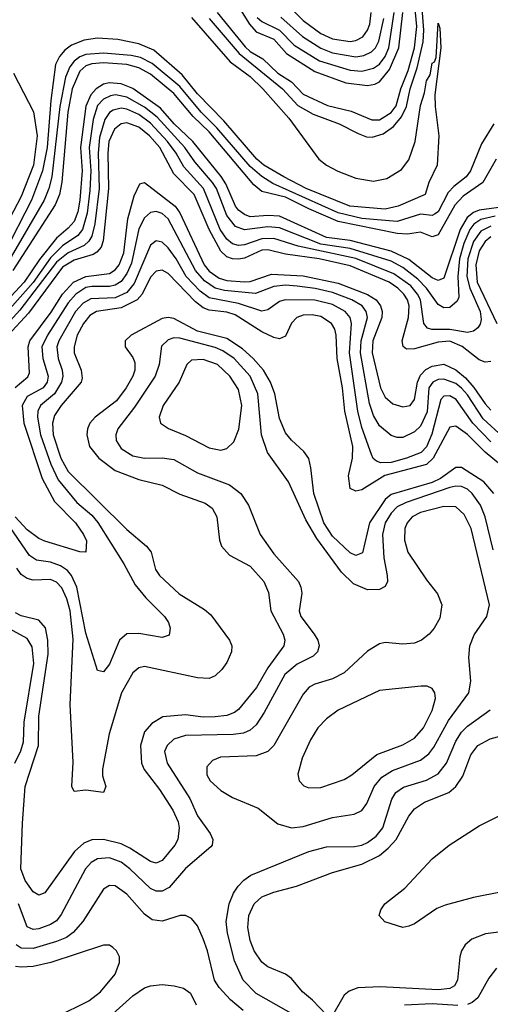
# Model space of a CAD drawing. Header units: inches. Extents: x 990535 to 1117859, y 769386 to 892122.
# Tile 36 of 256: x 1042345 to 1043948, y 843488 to 846846. Entities that reach past the tile are written whole.
import ezdxf

# ---------------------------------------------------------------- set-up
doc = ezdxf.new("R2010")
doc.units = ezdxf.units.IN
doc.header["$MEASUREMENT"] = 0
doc.layers.add('B0844', color=7, linetype='Continuous')

msp = doc.modelspace()

# ---------------------------------------------------------------- linework, layer by layer
at = {"layer": 'B0844', "color": 5}
for points, elevation in [([(1042989.8, 846849.8), (1043091.8, 846730), (1043239.9, 846610), (1043292.5, 846552.5), (1043344, 846524), (1043432.5, 846490), (1043497.1, 846457.1), (1043526.6, 846446.6), (1043545.4, 846445.4), (1043583.1, 846456.9), (1043618.1, 846481.9), (1043645.4, 846514.6), (1043662.5, 846550), (1043674.4, 846610), (1043698.1, 846681.9), (1043718.9, 846770), (1043721.7, 846810), (1043712.8, 846930)], 2260), ([(1043017.7, 846870), (1043112.7, 846752.7), (1043130, 846736.7), (1043172.7, 846712.7), (1043223.5, 846663.5), (1043270, 846634.3), (1043310, 846591.5), (1043392.7, 846552.7), (1043473.5, 846533.5), (1043544.1, 846504.1), (1043570, 846504.7), (1043610, 846529), (1043627.6, 846552.4), (1043642.5, 846610), (1043667.8, 846672.2), (1043689.7, 846750), (1043697.2, 846822.8), (1043687.2, 846930)], 2280), ([(1043077.8, 846910), (1043127.8, 846830), (1043150, 846803.8), (1043210, 846779), (1043253.9, 846730), (1043350, 846668.7), (1043455.8, 846630), (1043530, 846621.3), (1043554.4, 846625.6), (1043570, 846634.1), (1043604.5, 846675.5), (1043636, 846750), (1043649.8, 846870)], 2320), ([(1043256.5, 846896.5), (1043310, 846843), (1043370, 846798.9), (1043410, 846780.3), (1043470, 846771.7), (1043490, 846774.6), (1043513.2, 846786.8), (1043530, 846809.5), (1043537.5, 846830), (1043541.9, 846870)], 2380), ([(1043153.7, 846853.7), (1043170, 846839), (1043229.8, 846809.8), (1043279.2, 846759.2), (1043365.7, 846705.7), (1043470, 846673.5), (1043510, 846670.6), (1043550, 846679.9), (1043570, 846694.2), (1043590, 846720.6), (1043602.4, 846750), (1043620.7, 846870)], 2340), ([(1042930, 846853.5), (1043062.1, 846702.1), (1043130, 846652.4), (1043172.4, 846610), (1043261.6, 846510), (1043364.2, 846370), (1043389.7, 846349.7), (1043428.6, 846328.6), (1043490, 846305), (1043550, 846295.1), (1043595.8, 846304.2), (1043644.9, 846335.1), (1043670, 846368.2), (1043691.6, 846430), (1043710, 846553), (1043724.2, 846595.8), (1043730, 846637.1), (1043742.7, 846657.3), (1043750, 846697.3), (1043758, 846702), (1043763.3, 846716.7), (1043770, 846834), (1043776.3, 846816.3), (1043778.9, 846750), (1043758.9, 846590), (1043759.6, 846550), (1043772.7, 846450), (1043766.3, 846350), (1043738.4, 846290), (1043725.6, 846250), (1043633.5, 846210), (1043590, 846199.1), (1043468.9, 846210), (1043320.9, 846270), (1043245, 846310), (1043176.4, 846350), (1043151.9, 846370), (1043040.6, 846500.6), (1042950, 846593.4), (1042898.1, 846658.1), (1042801.9, 846741.9), (1042750, 846763.9), (1042678.7, 846778.7), (1042610, 846782.5), (1042563.9, 846776.1), (1042520.8, 846759.2), (1042498, 846742), (1042480.1, 846719.9), (1042467.1, 846692.9), (1042450.2, 846569.8), (1042438, 846410), (1042422.1, 846330), (1042384.5, 846230), (1042292.6, 846050)], 2240), ([(1043234, 846854), (1043308.5, 846788.5), (1043370, 846748.7), (1043410, 846732.5), (1043490, 846719.2), (1043516.7, 846723.3), (1043543.5, 846736.5), (1043556.7, 846750), (1043567.7, 846772.3), (1043585.2, 846850)], 2360), ([(1043960.1, 846490), (1043918, 846422), (1043880.2, 846330), (1043865.2, 846310), (1043823, 846277), (1043804, 846256), (1043770, 846189.9), (1043757.9, 846182.1), (1043750, 846178.3), (1043710, 846182.8), (1043630, 846157.9), (1043510, 846167.3), (1043430, 846186.5), (1043207, 846287), (1043170, 846310.8), (1043130, 846344.9), (1043016.7, 846476.7), (1042962.7, 846530), (1042890, 846617.7), (1042796.3, 846696.3), (1042756.3, 846716.3), (1042724.1, 846724.1), (1042630, 846731.3), (1042570, 846726.8), (1042550, 846719.6), (1042530, 846704.7), (1042515, 846685), (1042500.5, 846650), (1042481.8, 846550), (1042453.8, 846310), (1042444.1, 846270), (1042427.8, 846230), (1042300.1, 846010)], 2260), ([(1043967.4, 846370), (1043921.9, 846290), (1043855.9, 846244.1), (1043826.4, 846213.6), (1043770, 846112.3), (1043750, 846105.5), (1043710, 846120.7), (1043665.9, 846114.1), (1043630, 846116), (1043430, 846157.5), (1043330, 846200.1), (1043250, 846240.4), (1043170, 846260.2), (1043142.6, 846282.6), (1042990, 846463.6), (1042935.8, 846515.8), (1042870, 846593.9), (1042790, 846659.4), (1042750, 846681.5), (1042710, 846693.1), (1042630, 846699), (1042590, 846695.4), (1042570, 846688.1), (1042550, 846670.2), (1042523.3, 846610), (1042508.9, 846530), (1042488.4, 846291.6), (1042480.2, 846250), (1042465.6, 846214.4), (1042321.1, 845990)], 2280), ([(1042323.6, 846663.6), (1042392, 846532), (1042404.1, 846450), (1042391.6, 846350), (1042350, 846243.2), (1042297.5, 846142.5)], 2220), ([(1044010.6, 846209.4), (1043910, 846196.4), (1043890, 846188.1), (1043868.5, 846171.5), (1043844.6, 846130), (1043790, 845964.6), (1043770, 845956.5), (1043750, 845965.6), (1043670, 846027.9), (1043610, 846056.2), (1043470, 846092.9), (1043390, 846102.5), (1043230, 846175.3), (1043190, 846178.2), (1043130, 846173.3), (1043110, 846180.8), (1043090, 846195.8), (1043080, 846210), (1043046.4, 846286.4), (1043031.1, 846311.1), (1042934.1, 846430), (1042870.8, 846490), (1042824.3, 846544.3), (1042730, 846611.6), (1042690, 846627.1), (1042649.9, 846629.9), (1042630, 846625.4), (1042604.8, 846610), (1042586.9, 846590), (1042569.7, 846550.3), (1042552.3, 846410), (1042557, 846330), (1042549.9, 846230), (1042543, 846190), (1042530, 846157.5), (1042510, 846134.3), (1042470, 846100.3), (1042411.8, 846028.2), (1042359.5, 845950), (1042209.8, 845790.2)], 2320), ([(1043964.8, 846175.2), (1043916, 846164), (1043891.2, 846148.8), (1043877.9, 846130), (1043857.1, 846082.9), (1043843.3, 846030), (1043837.3, 845970), (1043840.6, 845899.4), (1043834.8, 845885.2), (1043810, 845864.1), (1043790, 845862.7), (1043770, 845874.5), (1043730.2, 845930), (1043701.1, 845961.1), (1043650, 846000.3), (1043610, 846021.8), (1043470, 846065.6), (1043370, 846080.5), (1043230, 846135.3), (1043190, 846139.6), (1043110, 846128.6), (1043080, 846140), (1043050, 846177.5), (1043014.5, 846270), (1043001.7, 846290), (1042941.1, 846361.1), (1042907.6, 846410), (1042812.8, 846512.8), (1042770, 846546.9), (1042710, 846581.5), (1042670.8, 846589.2), (1042653.7, 846586.3), (1042630, 846574.9), (1042610, 846552.6), (1042594.6, 846505.4), (1042581.3, 846410), (1042586.6, 846330), (1042583, 846263), (1042574.1, 846185.9), (1042558, 846130), (1042542.7, 846110), (1042490, 846074.3), (1042450, 846034), (1042390.3, 845949.7), (1042230.8, 845770)], 2340), ([(1043950, 846141.4), (1043916.1, 846123.9), (1043890.7, 846089.3), (1043870.8, 846030), (1043868.3, 845970), (1043877.9, 845930), (1043912.9, 845850), (1043916.3, 845823.7), (1043913.2, 845806.8), (1043905.1, 845794.9), (1043890, 845783.4), (1043870, 845778.9), (1043810, 845788.7), (1043748.9, 845788.9), (1043733.3, 845793.3), (1043721.1, 845810), (1043709.5, 845890), (1043699.7, 845910), (1043677.5, 845937.5), (1043618.8, 845978.8), (1043490, 846031.3), (1043293.3, 846073.3), (1043210, 846099.4), (1043170, 846098.7), (1043110, 846077.5), (1043090, 846075.6), (1043070, 846081.5), (1043050, 846097.7), (1043027.3, 846130), (1042970.4, 846270), (1042903.7, 846343.7), (1042878.1, 846390), (1042848.1, 846430), (1042790, 846492.9), (1042750, 846522.4), (1042710, 846540.5), (1042690, 846543.5), (1042662.7, 846537.3), (1042650, 846529.5), (1042634.2, 846505.8), (1042616, 846444), (1042611.8, 846390), (1042615, 846270), (1042600.6, 846150), (1042590, 846107.9), (1042579.9, 846090), (1042564.4, 846075.6), (1042510, 846050.3), (1042470, 846018.7), (1042345.4, 845854.6), (1042267.1, 845770)], 2360), ([(1043950, 845680.4), (1043930, 845677.9), (1043910, 845685.8), (1043851.6, 845731.6), (1043810, 845749), (1043770, 845746.3), (1043690, 845723.1), (1043662.2, 845722.2), (1043651.1, 845731.1), (1043647.7, 845750), (1043669.3, 845830), (1043671.7, 845870), (1043665.9, 845890), (1043653.2, 845910), (1043633.1, 845930), (1043603, 845950), (1043470, 846006.5), (1043364.8, 846030), (1043250, 846046.2), (1043190, 846061.2), (1043170, 846059.6), (1043110, 846032.9), (1043090, 846028.7), (1043070, 846029.7), (1043050, 846037.1), (1043030, 846056.1), (1042990.1, 846130), (1042938.7, 846250), (1042870, 846320.5), (1042821.7, 846410), (1042787.2, 846450), (1042750, 846479.3), (1042710, 846493.5), (1042690, 846490.8), (1042667.6, 846472.4), (1042648.8, 846430), (1042644.7, 846390), (1042647.7, 846270), (1042628.7, 846091.3), (1042622.3, 846070), (1042607.6, 846052.4), (1042595, 846045), (1042530, 846026), (1042490, 846001.5), (1042374.9, 845845.1), (1042305, 845770)], 2380), ([(1042329, 845591), (1042372.1, 845627.9), (1042378.4, 845641.6), (1042373.3, 845730), (1042379.7, 845750), (1042452.1, 845847.9), (1042490.5, 845910), (1042527.7, 845950), (1042570, 845969.4), (1042650, 845980.5), (1042670, 845992.9), (1042683.7, 846010), (1042698.9, 846050), (1042713.5, 846166.5), (1042734.5, 846245.5), (1042753.7, 846286.3), (1042770, 846290.7), (1042873.9, 846210), (1042890, 846187.3), (1042972.7, 846010), (1042990, 845987.6), (1043024, 845964), (1043050, 845956.6), (1043110, 845951.2), (1043130, 845953.2), (1043202.7, 845977.3), (1043310, 845972.1), (1043430, 845947.6), (1043528.9, 845908.9), (1043558.8, 845890), (1043573.3, 845870), (1043578.9, 845850), (1043577.9, 845830), (1043547.7, 845750), (1043545.2, 845710), (1043573.7, 845590), (1043590, 845558.7), (1043615.5, 845535.5), (1043650, 845525.1), (1043675, 845530), (1043690, 845549.8), (1043699.8, 845610), (1043710, 845633.7), (1043727.8, 845652.2), (1043750, 845664.2), (1043790, 845670.6), (1043830, 845651.7), (1043863.7, 845623.7), (1043891.7, 845591.7), (1043930, 845536), (1043950, 845513.6)], 2420), ([(1043990, 845422.9), (1043923.9, 845483.9), (1043870, 845566.4), (1043850, 845589.2), (1043830, 845604.8), (1043790, 845619.4), (1043770, 845618.3), (1043751.9, 845610), (1043738.3, 845590), (1043732.2, 845507.8), (1043710, 845459.9), (1043690, 845440.1), (1043650, 845421), (1043630, 845420.7), (1043610, 845427.1), (1043570, 845460.5), (1043550, 845495.4), (1043536.7, 845536.7), (1043505.3, 845710), (1043507.6, 845750), (1043528.9, 845830), (1043524.9, 845850), (1043511, 845870), (1043476.4, 845890), (1043410, 845915.1), (1043351.2, 845928.8), (1043290, 845936.8), (1043250, 845940), (1043210, 845936.3), (1043147.6, 845912.4), (1043042.5, 845922.5), (1043010, 845930.2), (1042974.7, 845954.7), (1042943.4, 845990), (1042850, 846166.7), (1042830, 846184.2), (1042810, 846191.4), (1042790, 846188), (1042770, 846169.9), (1042750, 846132.4), (1042725.2, 846014.8), (1042710, 845979.9), (1042690, 845953.2), (1042670, 845940.7), (1042650, 845935.6), (1042590, 845936.1), (1042570, 845931.9), (1042535.3, 845910), (1042510, 845879.5), (1042439, 845770), (1042420, 845730), (1042423.5, 845690), (1042441.2, 845630), (1042438.7, 845610), (1042425.1, 845590), (1042370, 845560.3), (1042353.3, 845530), (1042358.5, 845470), (1042420.7, 845280.7), (1042462.8, 845202.8), (1042534.2, 845130), (1042562.5, 845090), (1042571.9, 845068.1), (1042570, 845029.6), (1042550, 845030.8), (1042430, 845067.3), (1042410, 845076.4), (1042370, 845106.1), (1042328.8, 845150)], 2440), ([(1043950, 845405.8), (1043887.9, 845470), (1043831.9, 845550), (1043810, 845562.5), (1043790, 845561.3), (1043778.9, 845550), (1043748.3, 845431.7), (1043730, 845389.1), (1043712, 845370), (1043662.7, 845350), (1043610, 845335.5), (1043574.5, 845334.5), (1043560.4, 845340.4), (1043549.3, 845349.3), (1043543.3, 845363.3), (1043510, 845455.4), (1043496, 845510), (1043468, 845710), (1043475.1, 845810), (1043469.9, 845830), (1043452.9, 845850), (1043410, 845873.8), (1043350, 845888.8), (1043249.3, 845890.7), (1043230, 845884.2), (1043190, 845856.4), (1043170, 845851.9), (1043090, 845878), (1042990, 845896.7), (1042959.7, 845919.7), (1042911.8, 845970), (1042878, 846030), (1042850, 846067.8), (1042830, 846086.4), (1042810, 846091.6), (1042790, 846076.5), (1042734.1, 845945.9), (1042710, 845915.3), (1042670, 845897), (1042586.5, 845893.5), (1042560.6, 845879.4), (1042534.9, 845850), (1042478.3, 845750), (1042471.6, 845730), (1042475.6, 845690), (1042489.5, 845650), (1042491.2, 845630), (1042486.6, 845610), (1042462.9, 845570), (1042415.6, 845530), (1042406.3, 845510), (1042404.8, 845490), (1042415.8, 845430), (1042450.3, 845330.3), (1042476.1, 845276.1), (1042539, 845199), (1042590, 845155.5), (1042610.8, 845130.8), (1042699.3, 844990), (1042737.9, 844917.9), (1042774.3, 844874.3), (1042838.2, 844810), (1042851, 844790), (1042857.5, 844770), (1042853.4, 844746.6), (1042830, 844738.4), (1042750, 844752.7), (1042709.2, 844750.8), (1042684.8, 844730), (1042650, 844648), (1042630, 844621.6), (1042610, 844626.6), (1042570, 844753.7), (1042538.7, 844910), (1042521.5, 844950), (1042506.9, 844966.9), (1042483.5, 844983.5), (1042450, 844995.5), (1042401.9, 845001.9), (1042378.5, 845018.5), (1042245.4, 845210)], 2460), ([(1043950, 846105.2), (1043930, 846088.8), (1043910, 846056.9), (1043898.3, 846010), (1043903.3, 845950), (1043969.8, 845810)], 2380), ([(1044028.5, 845290), (1043930.8, 845370.8), (1043870, 845431.4), (1043830, 845459.1), (1043810, 845456), (1043752.6, 845350), (1043730, 845328.8), (1043588.8, 845291.2), (1043510, 845242.8), (1043490, 845237.2), (1043470, 845247), (1043464.8, 845290), (1043478.2, 845350), (1043479.2, 845390), (1043452.8, 845510), (1043444.4, 845590), (1043426.6, 845690), (1043422.7, 845770), (1043418.1, 845790), (1043406.8, 845810), (1043370, 845833.9), (1043341.2, 845838.8), (1043310, 845837.4), (1043288.8, 845830), (1043270, 845810.6), (1043250, 845765.8), (1043230, 845756.9), (1043210, 845761.5), (1043170, 845780.7), (1043078.9, 845838.9), (1043050, 845847.7), (1042990, 845854.7), (1042970, 845863.1), (1042943.9, 845883.9), (1042850, 845980.1), (1042830, 845991.7), (1042810, 845987.7), (1042790, 845967.4), (1042761.3, 845910), (1042744.5, 845890), (1042690, 845863.2), (1042606.8, 845850), (1042583.6, 845836.4), (1042561.7, 845810), (1042540.9, 845770), (1042530.1, 845730), (1042530.3, 845710), (1042554.2, 845650), (1042557.3, 845622.7), (1042553.6, 845610), (1042486.3, 845530), (1042463.7, 845496.3), (1042456.4, 845470), (1042458.9, 845430), (1042484.5, 845350), (1042510, 845305.2), (1042710, 845107.1), (1042777.1, 845050), (1042792.1, 845030), (1042807.4, 844970), (1042821.4, 844950), (1042887.5, 844887.5), (1042973.7, 844833.7), (1042995.5, 844815.5), (1043059.5, 844730), (1043067, 844710), (1043065.7, 844690), (1043050, 844653.5), (1043033, 844630), (1043010, 844607.9), (1042990, 844598.5), (1042950, 844601.1), (1042770, 844640.2), (1042750, 844635.6), (1042730, 844618.4), (1042691.3, 844550), (1042649.2, 844410), (1042627.1, 844290), (1042627.2, 844267.2), (1042637.7, 844230), (1042630.4, 844210), (1042570, 844218.1), (1042530, 844213.6), (1042521.8, 844230), (1042526.6, 844313.4), (1042516.9, 844510), (1042527.2, 844732.8), (1042516, 844830), (1042505.4, 844870), (1042488.1, 844908.1), (1042470, 844926.9), (1042450, 844935.9), (1042390, 844934.4), (1042370, 844939.3), (1042350, 844953.3), (1042334.6, 844974.6)], 2480), ([(1043959.9, 845230), (1043926.2, 845270), (1043850, 845318.1), (1043830, 845318.4), (1043778.6, 845281.4), (1043750, 845267), (1043610, 845226.6), (1043590, 845208.9), (1043536.8, 845130), (1043512.4, 845027.6), (1043490, 845018.5), (1043470, 845026.8), (1043410, 845084.5), (1043380.3, 845130), (1043346.1, 845230), (1043336.9, 845316.9), (1043329.3, 845349.3), (1043312.5, 845372.5), (1043270, 845411.6), (1043250, 845436.5), (1043230, 845485.4), (1043214.2, 845570), (1043199.2, 845610), (1043174.7, 845650), (1043140.2, 845690), (1043103.1, 845723.1), (1043050, 845758.6), (1042950, 845783.6), (1042870, 845826.4), (1042850, 845829.6), (1042830, 845826.6), (1042724.1, 845770), (1042703.9, 845750), (1042703.5, 845730), (1042730, 845694), (1042736.3, 845676.3), (1042736.7, 845650), (1042730.1, 845630), (1042707.5, 845590), (1042674, 845546), (1042601.9, 845490), (1042583.9, 845470), (1042575.1, 845450), (1042572.8, 845430), (1042582.8, 845390), (1042614.6, 845350), (1042670, 845307.8), (1042750, 845277.5), (1042830, 845258.6), (1042890, 845226.9), (1042976.3, 845196.3), (1043000, 845180), (1043016.6, 845150), (1043025.7, 845070), (1043032.4, 845050), (1043059.5, 845019.5), (1043130, 844981.8), (1043176.4, 844930), (1043192.2, 844892.2), (1043200.7, 844830), (1043242.3, 844750), (1043248.2, 844730), (1043244.2, 844710), (1043190, 844635.3), (1043151.4, 844568.6), (1043090, 844493.1), (1043076.9, 844483.1), (1043050, 844472.6), (1043010, 844467.8), (1042970, 844467.3), (1042910, 844474.5), (1042832.2, 844467.8), (1042794.2, 844445.8), (1042770, 844416.3), (1042755.9, 844370), (1042759.2, 844310), (1042768.6, 844288.6), (1042820.6, 844220.6), (1042865.8, 844150), (1042884.4, 844110), (1042888, 844090), (1042883.4, 844050), (1042873.4, 844030), (1042830, 843978), (1042810, 843969.4), (1042790, 843974.1), (1042720, 844020), (1042690, 844034.6), (1042630.1, 844049.9), (1042590, 844048.9), (1042563, 844037), (1042531.5, 844008.5), (1042430, 843867.3), (1042410, 843859.5), (1042390, 843871.3), (1042363.3, 843910), (1042349, 843950), (1042354.2, 844105.8), (1042363.1, 844230), (1042408.2, 844370), (1042410, 844470), (1042441.4, 844681.4), (1042440, 844730), (1042432, 844772), (1042410, 844798), (1042350, 844812), (1042330, 844822.9)], 2520), ([(1043957.9, 845037.9), (1043930.4, 845150.4), (1043914.9, 845190), (1043886.4, 845230), (1043870, 845244.3), (1043850, 845253.5), (1043830, 845255.1), (1043810, 845249.9), (1043660.9, 845199.1), (1043630, 845183.7), (1043610, 845162.7), (1043590.1, 845130), (1043580.5, 845090), (1043584.7, 845010), (1043596.9, 844950), (1043597.5, 844930), (1043590, 844912.8), (1043570, 844902), (1043530, 844901.7), (1043481.6, 844921.6), (1043441.2, 844961.2), (1043356.8, 845076.8), (1043319.6, 845139.6), (1043260.1, 845270), (1043189, 845369), (1043168.8, 845430), (1043156.4, 845570), (1043129.6, 845630), (1043075.4, 845690), (1043036.7, 845716.7), (1043010, 845727.9), (1042890, 845759.8), (1042870, 845760.1), (1042850, 845753.9), (1042827.7, 845732.3), (1042819.3, 845670), (1042806.2, 845630), (1042735.3, 845524.7), (1042678.8, 845450), (1042671.8, 845430), (1042673.1, 845410), (1042690, 845383.2), (1042730, 845357.7), (1042770, 845349.7), (1042830, 845351), (1042870, 845345.6), (1042950, 845300.6), (1043059.4, 845259.4), (1043097.7, 845230), (1043124.6, 845190), (1043163.5, 845090), (1043210, 845024.2), (1043294, 844930), (1043302.9, 844910), (1043305.4, 844890), (1043296.8, 844830), (1043302.1, 844810), (1043348.2, 844750), (1043360.5, 844730), (1043365.1, 844710), (1043359.3, 844690), (1043344.6, 844675.4), (1043290, 844647.4), (1043248, 844612), (1043177.2, 844482.8), (1043150, 844441.3), (1043130, 844422.2), (1043107.4, 844412.6), (1043072, 844408), (1042910, 844404.9), (1042870, 844391.4), (1042846.6, 844370), (1042838.3, 844350), (1042847.5, 844310), (1042923.7, 844190), (1042950.1, 844130), (1042993.8, 844070), (1043002.9, 844050), (1043000.2, 844030), (1042995.3, 844024.7), (1042910, 843951.2), (1042854.2, 843885.8), (1042830, 843873.5), (1042810, 843873.5), (1042790, 843882.4), (1042720.1, 843950), (1042690, 843972.6), (1042650, 843987.2), (1042610, 843983.8), (1042588.6, 843971.4), (1042568.5, 843950), (1042486.2, 843793.8), (1042470, 843772.5), (1042450, 843759.4), (1042410, 843744.4), (1042390, 843742.2), (1042370, 843752.2), (1042340.7, 843830)], 2540), ([(1042328, 844310), (1042348.2, 844351.8), (1042357.3, 844382.7), (1042360.2, 844450), (1042392.8, 844650), (1042386.9, 844706.9), (1042370, 844734.7), (1042310, 844767.6)], 2540), ([(1043286.8, 843446.8), (1043150, 843524.4), (1043106.3, 843570), (1043075.9, 843635.9), (1043052.3, 843730), (1043048.4, 843770), (1043058.6, 843830), (1043073.5, 843866.5), (1043089.1, 843890.9), (1043108.5, 843911.5), (1043132.3, 843927.7), (1043330, 844008.4), (1043390, 844024.3), (1043485.5, 844025.5), (1043509.7, 844030), (1043530, 844038.9), (1043559.4, 844060.6), (1043581.3, 844090), (1043612.4, 844187.6), (1043626.3, 844210), (1043651.8, 844228.2), (1043730, 844252.3), (1043770, 844274.1), (1043798.2, 844310), (1043830, 844385.3), (1043850, 844415.5), (1043870, 844436), (1043947.8, 844492.2)], 2540), ([(1043390, 843451.8), (1043342.2, 843502.2), (1043307.8, 843530), (1043270, 843575.7), (1043249.9, 843589.9), (1043190, 843615.2), (1043170, 843631.6), (1043143.6, 843670), (1043130, 843704.7), (1043122, 843750), (1043125.1, 843790), (1043143.2, 843830), (1043170, 843853.6), (1043210, 843869.6), (1043287.3, 843890), (1043410, 843937.4), (1043510, 843965.1), (1043570, 843995.1), (1043600.4, 844019.6), (1043627.3, 844050), (1043670.6, 844129.4), (1043690, 844154.3), (1043723.3, 844176.7), (1043806.1, 844210), (1043830.9, 844230), (1043854.3, 844265.7), (1043881.6, 844338.4), (1043905.6, 844370), (1043947, 844393), (1044009.5, 844410.5)], 2520), ([(1043988.6, 843871.4), (1043890, 843852.3), (1043793.8, 843826.2), (1043766.2, 843813.8), (1043690, 843762.5), (1043670, 843753.6), (1043649.9, 843749.9), (1043588.9, 843768.9), (1043569.7, 843790), (1043575.4, 843810), (1043588.5, 843830), (1043656.7, 843883.3), (1043750, 843983.6), (1043807.1, 844030), (1043910, 844096.2), (1044051.9, 844168.1)], 2480), ([(1043106.4, 843466.4), (1043062.5, 843502.5), (1043024.5, 843544.5), (1043008.3, 843570), (1042984.3, 843670), (1042970, 843711.2), (1042950, 843755.1), (1042930, 843780.5), (1042910, 843791), (1042890.8, 843790.8), (1042830, 843771.1), (1042795.8, 843775.8), (1042770, 843794.5), (1042710, 843863.4), (1042670, 843891.7), (1042650, 843893.3), (1042630, 843880.8), (1042559.8, 843770), (1042527.3, 843732.7), (1042504.1, 843715.9), (1042470, 843701.2), (1042390, 843677.4), (1042350, 843679.2), (1042332.2, 843690)], 2560), ([(1044030, 843740.1), (1043931.7, 843728.3), (1043884.5, 843710), (1043862.5, 843690), (1043850.1, 843670), (1043844.2, 843650), (1043836.6, 843570), (1043825.5, 843550), (1043810, 843541.2), (1043770, 843536.4), (1043572.7, 843547.3), (1043496.7, 843543.3), (1043467.3, 843532.7), (1043450, 843518.2), (1043410, 843449.8)], 2520), ([(1042470, 843445.4), (1042580.2, 843499.8), (1042619.9, 843530), (1042669.8, 843590), (1042684.5, 843630), (1042684.2, 843650), (1042674.5, 843670), (1042661.8, 843681.8), (1042650, 843688.7), (1042630, 843689.8), (1042450.3, 843629.7), (1042390, 843616.4), (1042350, 843613.9), (1042330, 843617)], 2580), ([(1043969.2, 843610.8), (1043943.2, 843576.8), (1043905, 843510), (1043886, 843494), (1043870, 843487.3)], 2540), ([(1042650, 843445.3), (1042730, 843516.8), (1042770, 843543.6), (1042790, 843551), (1042830, 843554.7), (1042870.4, 843550.4), (1042902.2, 843542.2), (1042926.1, 843526.1), (1042946, 843486)], 2560), ([(1043836.9, 843483.1), (1043750, 843489.1), (1043655.3, 843484.7)], 2540)]:
    msp.add_lwpolyline(points, dxfattribs=dict(at, elevation=elevation))
for points, elevation in [([(1042970, 845686.5), (1042930, 845684.3), (1042914, 845670), (1042888.4, 845610), (1042833.3, 845530), (1042819.4, 845490), (1042824.2, 845470), (1042851.5, 845451.5), (1042910, 845427.1), (1042990, 845385.1), (1043030, 845377.9), (1043050, 845383.2), (1043074.4, 845405.6), (1043091.3, 845448.7), (1043101.1, 845530), (1043090, 845584.4), (1043060.8, 845630), (1043019, 845670)], 2560), ([(1043790, 845185.6), (1043710, 845164.9), (1043681.4, 845150), (1043664.5, 845130), (1043656.6, 845110), (1043655.3, 845070), (1043666.3, 845030), (1043730, 844934.9), (1043767.4, 844887.4), (1043782.6, 844850), (1043775.4, 844804.6), (1043756.5, 844770), (1043739, 844750), (1043713.7, 844730), (1043690, 844719.3), (1043650, 844716.2), (1043590, 844721.1), (1043570, 844717.4), (1043530, 844692.3), (1043450, 844618.1), (1043410, 844598.1), (1043350, 844579), (1043331.3, 844568.7), (1043310, 844545), (1043210, 844370.7), (1043190, 844349.3), (1043150, 844334.5), (1043029.2, 844330.8), (1043001.3, 844318.7), (1042982, 844298), (1042982.2, 844270), (1042994, 844250), (1043030, 844216.3), (1043070, 844193.1), (1043156.8, 844156.8), (1043223.5, 844103.5), (1043270, 844088.9), (1043310, 844093.9), (1043410, 844125), (1043484.3, 844135.7), (1043510, 844148.5), (1043527.2, 844172.8), (1043552.1, 844230), (1043578.1, 844261.9), (1043614.7, 844285.3), (1043710, 844319.9), (1043738, 844342), (1043755.4, 844364.6), (1043804.9, 844455.1), (1043874.3, 844550), (1043882, 844590), (1043874.2, 844670), (1043877.8, 844710), (1043892.5, 844747.5), (1043936.1, 844810), (1043945.4, 844850), (1043882.1, 845110), (1043858.3, 845158.3), (1043830, 845184.7)], 2560), ([(1043712.7, 844572.7), (1043570, 844557.9), (1043429.7, 844490.3), (1043390, 844461.5), (1043360.2, 844430), (1043334.8, 844390), (1043307, 844327), (1043292.4, 844272.4), (1043296.5, 844250), (1043312.7, 844232.7), (1043330, 844225.8), (1043370, 844226.5), (1043450, 844253.9), (1043476.5, 844270), (1043561, 844339), (1043650, 844373), (1043690, 844395.5), (1043719.7, 844430), (1043749.9, 844490), (1043760.8, 844530), (1043759.4, 844550), (1043750, 844564.4), (1043732.4, 844572.4)], 2580)]:
    msp.add_lwpolyline(points, close=True, dxfattribs=dict(at, elevation=elevation))

doc.saveas('drawing.dxf')
